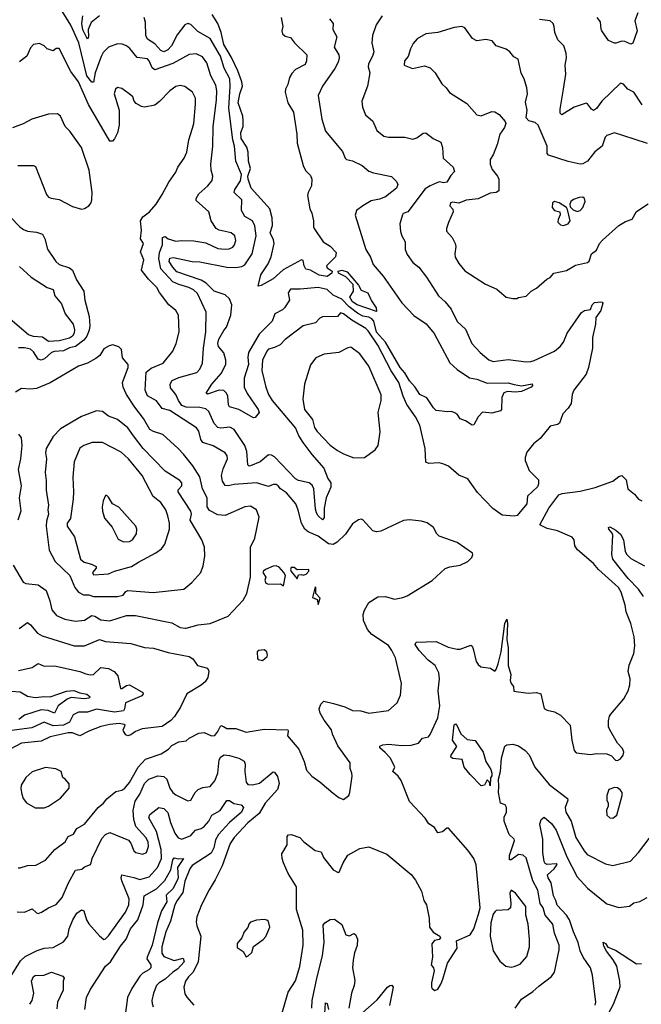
# Model space of a CAD drawing. Extents: x 1552294 to 1694791, y 811929 to 917222.
# Tile 3 of 256: x 1583682 to 1587834, y 815950 to 822530. Entities that reach past the tile are written whole.
import ezdxf

# ---------------------------------------------------------------- set-up
doc = ezdxf.new("R2010")
doc.units = 0

msp = doc.modelspace()

# ---------------------------------------------------------------- linework, layer by layer
at = {"layer": '0CON10XD'}
for points in [[(1584186.5, 822173.5), (1584175, 822111.4), (1584165, 822113.3), (1584130.2, 822155), (1584076.7, 822375), (1584023.3, 822493.3), (1583966.5, 822586.5)], [(1584214.3, 822555.7), (1584159.1, 822510.9), (1584140.3, 822465), (1584142.2, 822415), (1584135, 822400), (1584105, 822461.4), (1584098.4, 822505), (1584103.2, 822555)], [(1586104.4, 822555.6), (1586063.3, 822495), (1586038, 822425), (1586034.2, 822375), (1586047.5, 822315), (1586039.4, 822285), (1586011.5, 822235), (1586010, 822215), (1586021.1, 822175), (1586005.4, 822084.6), (1585967.5, 821985), (1585971.2, 821945), (1585991.2, 821895), (1586040.9, 821850.9), (1586068.5, 821788.5), (1586115, 821751.8), (1586145, 821744), (1586255, 821745.7), (1586309.1, 821730.9), (1586335, 821740), (1586377.5, 821772.5), (1586395, 821773.8), (1586444.7, 821734.7), (1586495, 821710.8), (1586507.3, 821675), (1586510, 821605), (1586576.7, 821545), (1586587.5, 821515), (1586561.2, 821488.8), (1586535, 821444.5), (1586515, 821439.1), (1586485, 821445.3), (1586425, 821419.1), (1586390.2, 821399.8), (1586275, 821246.2), (1586244.3, 821235.7), (1586238.8, 821225), (1586222, 821165), (1586226, 821115), (1586234.2, 821085), (1586257.5, 821045), (1586255.9, 820995), (1586270.5, 820960.5), (1586308.3, 820908.3), (1586347.5, 820875), (1586400, 820810), (1586478.6, 820685), (1586524.6, 820644.6), (1586564.6, 820594.6), (1586605, 820512.5), (1586660.9, 820460.9), (1586701.4, 820365), (1586757.1, 820305), (1586815, 820256.9), (1586845, 820246.5), (1586945, 820258.7), (1587065.5, 820244.5), (1587095.4, 820244.6), (1587117.8, 820252.2), (1587254, 820315), (1587293.1, 820345), (1587313.5, 820375), (1587338, 820435), (1587435, 820574), (1587455, 820587.5), (1587495, 820592.5), (1587506, 820625), (1587520.9, 820639.1), (1587563.6, 820643.6), (1587572.5, 820642.5), (1587576.2, 820635), (1587563.9, 820586.1), (1587530.7, 820539.3), (1587529.2, 820495), (1587509.2, 820405), (1587507.8, 820335), (1587481.2, 820205), (1587465, 820162), (1587384.5, 820055), (1587373.3, 820025), (1587366.7, 819965), (1587346.8, 819933.2), (1587310, 819895), (1587287.3, 819832.7), (1587275.5, 819824.5), (1587225, 819814.2), (1587159.6, 819730.4), (1587114.4, 819695), (1587069.7, 819640.3), (1587057.5, 819605), (1587057.5, 819585), (1587085, 819516.7), (1587146.7, 819455), (1587148, 819428), (1587141.7, 819408.3), (1587074.3, 819345.7), (1587068.6, 819295), (1587005, 819216.7), (1586985, 819212), (1586905, 819218.1), (1586843.6, 819263.7), (1586740, 819370), (1586675, 819462.5), (1586615, 819486), (1586545.4, 819545.4), (1586515, 819560.6), (1586485, 819568.1), (1586414.4, 819564.4), (1586395, 819573.3), (1586390, 819665), (1586355, 819820), (1586325, 819875.8), (1586268.1, 819958.1), (1586244.3, 820015), (1586215, 820104.5), (1586162.5, 820182.5), (1586074.7, 820354.7), (1586010.3, 820450.3), (1585995, 820465.8), (1585900.8, 820520.8), (1585845, 820564.4), (1585825, 820572), (1585804.4, 820545.6), (1585705, 820543.3), (1585688, 820535), (1585658.8, 820505), (1585576.6, 820483.4), (1585455, 820391.9), (1585423, 820357), (1585385, 820338.2), (1585345, 820327.5), (1585332.2, 820315), (1585304.6, 820255), (1585298.8, 820185), (1585325.5, 820075), (1585344.7, 820025), (1585369.1, 819985), (1585525, 819801.1), (1585547.2, 819747.2), (1585573.8, 819705), (1585633.1, 819625), (1585713.4, 819533.4), (1585740.5, 819465), (1585759.4, 819435), (1585760, 819405), (1585728.8, 819335), (1585716.1, 819265), (1585715, 819203.3), (1585705, 819187.5), (1585675, 819214.3), (1585665, 819233.8), (1585658.2, 819258.2), (1585647.4, 819395), (1585635, 819419.5), (1585615, 819435.5), (1585545, 819450.4), (1585525, 819462.1), (1585385, 819608.2), (1585365, 819620), (1585345, 819622.5), (1585289.2, 819575), (1585225, 819548), (1585215, 819546.7), (1585206.7, 819555), (1585198.4, 819645), (1585187, 819685), (1585115, 819791.8), (1585085, 819806.7), (1585025, 819800.6), (1585005, 819805.4), (1584981.2, 819831.2), (1584945, 819912.5), (1584925, 819928.8), (1584885, 819937.3), (1584795, 819939.8), (1584765, 819952.2), (1584742, 819985), (1584725.7, 820025.7), (1584689.3, 820069.3), (1584686.9, 820095), (1584701.8, 820118.2), (1584745, 820137.9), (1584865, 820172.5), (1584885.6, 820195), (1584904.4, 820235), (1584910.8, 820335), (1584926.4, 820445), (1584926.8, 820575), (1584869.9, 820699.9), (1584842.5, 820725), (1584811.1, 820741.1), (1584745, 820759.7), (1584705, 820778.1), (1584624.3, 820864.3), (1584612.4, 820935), (1584617, 820975), (1584635.6, 821025), (1584636, 821075), (1584655, 821080), (1584675, 821065.3), (1584725, 821048.9), (1584765.3, 821054.7), (1584845, 821051.6), (1584925, 821038.9), (1585005, 821001.8), (1585055, 820995.4), (1585081.7, 820998.3), (1585105, 821010.6), (1585116.7, 821025), (1585126.5, 821055), (1585119.4, 821085), (1585095, 821104.4), (1585015, 821122.7), (1584994.3, 821135), (1584961.9, 821185), (1584945.8, 821245), (1584860.5, 821320.5), (1584860.6, 821335), (1584878.6, 821365), (1584939.9, 821420.1), (1584967.8, 821455), (1584972.5, 821485), (1584961.5, 821525), (1584959.4, 821565), (1584971.8, 821685), (1584974, 821814), (1584997.7, 821995), (1584999.5, 822055), (1584992, 822092), (1584958.8, 822155), (1584932.4, 822242.4), (1584902.6, 822282.6), (1584862.1, 822302.1), (1584815, 822298.2), (1584705, 822236.8), (1584585, 822194.7), (1584567.2, 822207.2), (1584547.5, 822255), (1584535, 822269.1), (1584466.4, 822276.4), (1584417.4, 822337.4), (1584395, 822355.6), (1584367.2, 822367.2), (1584335, 822367.3), (1584275, 822346.5), (1584240.4, 822309.6), (1584225.7, 822284.3), (1584186.5, 822173.5)], [(1585751.5, 822535), (1585776, 822505), (1585774.3, 822464.3), (1585800.6, 822415), (1585783.6, 822345), (1585814.4, 822295), (1585815.5, 822275.5), (1585808.9, 822245), (1585787.3, 822202.7), (1585704.3, 822085), (1585676.7, 822023.3), (1585699.8, 821865), (1585724.6, 821784.6), (1585838.9, 821648.9), (1585855.7, 821605), (1585865, 821595.7), (1585905.9, 821585.9), (1585968.8, 821555), (1586015, 821518.1), (1586045, 821505.6), (1586165, 821481.2), (1586199.3, 821449.3), (1586208.3, 821428.3), (1586198.8, 821405), (1586125, 821345.4), (1586085, 821329.7), (1586030.4, 821319.6), (1585973.8, 821286.2), (1585931.2, 821255), (1585924.1, 821224.1), (1585994.7, 820994.7), (1586025, 820942), (1586043.9, 820893.8), (1586110, 820815), (1586235, 820637.8), (1586315, 820552.5), (1586397.9, 820497.9), (1586451.7, 820431.7), (1586555, 820237.1), (1586605, 820192.2), (1586687.6, 820137.6), (1586735, 820127.7), (1586805, 820100), (1586945, 820103.3), (1586985, 820090.9), (1587035, 820082.2), (1587105.4, 820095.4), (1587107.5, 820085), (1587099.2, 820075), (1587035, 820045.8), (1586995, 820041.4), (1586940, 820045), (1586915, 820035.7), (1586902, 820005), (1586900, 819925), (1586893.9, 819916.1), (1586835, 819901.2), (1586773.9, 819906.1), (1586743.9, 819876.1), (1586715, 819822.5), (1586705, 819821.2), (1586659.7, 819849.7), (1586625, 819862.5), (1586605, 819893.8), (1586585, 819906), (1586565, 819912.5), (1586541.2, 819908.8), (1586465, 819918.2), (1586447.3, 819935), (1586402.6, 820002.6), (1586354.6, 820025), (1586324.2, 820075), (1586286.6, 820116.6), (1586255, 820169.7), (1586224.4, 820205), (1586125.8, 820375), (1586065, 820440.6), (1586047.9, 820515), (1586035, 820531.4), (1586015, 820541.6), (1585975, 820548.3), (1585938.8, 820568.8), (1585882.1, 820612.1), (1585835, 820661.9), (1585775, 820689.6), (1585735, 820727.8), (1585675, 820740.7), (1585555, 820729.7), (1585490, 820730), (1585475.8, 820705), (1585484.3, 820655), (1585451.9, 820605), (1585438.1, 820591.9), (1585385.4, 820564.6), (1585368.6, 820515), (1585282, 820428), (1585211.3, 820305), (1585205.7, 820275), (1585210.2, 820225), (1585181.6, 820135), (1585181.9, 820075), (1585202, 820032), (1585275.3, 819925), (1585281.1, 819905), (1585255, 819871.2), (1585245, 819870), (1585212.5, 819887.5), (1585145.3, 819925.3), (1585083.8, 819943.8), (1585076.7, 819956.7), (1585073.6, 820015), (1585064.4, 820035), (1585045, 820050.9), (1585015, 820053.8), (1584936.7, 820026.7), (1584928.8, 820035), (1584966.5, 820095), (1585028.2, 820165), (1585060, 820225), (1585060.2, 820255), (1585045, 820303.1), (1585010, 820345), (1585006.2, 820365), (1585012.3, 820395), (1585045, 820453.5), (1585063.8, 820475), (1585091.8, 820555), (1585098.5, 820625), (1585083.3, 820665), (1585055, 820691.4), (1584981.3, 820715), (1584928.3, 820768.3), (1584895, 820790.2), (1584731.3, 820845), (1584704.2, 820875), (1584681.6, 820915), (1584684.3, 820935.7), (1584709.6, 820940.4), (1584834.7, 820914.7), (1584885, 820912.5), (1585065, 820875.3), (1585125.3, 820874.7), (1585165, 820881.1), (1585185, 820891.8), (1585234.7, 820965), (1585261.6, 821085), (1585252.7, 821152.8), (1585236.4, 821185), (1585185.5, 821215), (1585163.1, 821255), (1585166.9, 821325), (1585114.3, 821375), (1585118.9, 821395), (1585156.5, 821453.5), (1585164.3, 821495), (1585126.8, 821585), (1585117.8, 821685), (1585106.1, 821726.1), (1585078.1, 821938.1), (1585088.5, 822085), (1585086.7, 822135), (1585047.2, 822205), (1585023.3, 822285), (1584955, 822403.8), (1584871.5, 822451.5), (1584825, 822498.6), (1584805, 822504.2), (1584784.6, 822495.4), (1584735, 822429.2), (1584696, 822354), (1584671.4, 822328.6), (1584645, 822315.4), (1584625, 822324.6), (1584585, 822368.8), (1584535, 822400), (1584524.1, 822425), (1584521.8, 822511.7), (1584513.9, 822545)], [(1585428.1, 822545), (1585439.4, 822485), (1585434.1, 822455.9), (1585437.8, 822435), (1585455, 822419.2), (1585491.7, 822411.7), (1585518, 822375), (1585600.8, 822295), (1585598.6, 822255), (1585589.3, 822230.7), (1585525, 822196.5), (1585499.7, 822170.3), (1585485, 822144), (1585473.2, 822096.8), (1585457.8, 822065), (1585456.4, 822045), (1585474.3, 821975), (1585512.2, 821912.2), (1585532.7, 821765), (1585534.5, 821705.5), (1585575.4, 821555), (1585591.5, 821521.5), (1585625, 821487.5), (1585633.6, 821465), (1585631.2, 821418.8), (1585608.1, 821375), (1585604.6, 821355), (1585620, 821265), (1585633.6, 821236.4), (1585645.6, 821185), (1585644, 821145), (1585648.8, 821135), (1585708.8, 821045), (1585756.4, 821016.4), (1585795.8, 820975), (1585792, 820945), (1585732.3, 820885), (1585735, 820870.6), (1585768.9, 820848.9), (1585768.1, 820835), (1585735.6, 820814.4), (1585683.5, 820823.5), (1585625, 820856.7), (1585593.6, 820863.6), (1585581.4, 820885), (1585575, 820920), (1585565, 820924), (1585442.5, 820857.5), (1585375, 820797.5), (1585295, 820754.2), (1585275, 820750), (1585293.3, 820825), (1585341.1, 820898.9), (1585362.1, 820945), (1585381.2, 821035), (1585377.9, 821057.9), (1585356.2, 821105), (1585370.7, 821155), (1585369.6, 821205), (1585352.7, 821265), (1585336, 821286), (1585228.2, 821405), (1585207.7, 821465), (1585207, 821485), (1585223.2, 821535), (1585211.4, 821585), (1585208.5, 821645), (1585198.5, 821678.5), (1585162, 821735), (1585160.2, 821775), (1585175.1, 821815), (1585175.9, 821855.9), (1585172.6, 821885), (1585142.4, 821975), (1585152.6, 822035), (1585169.7, 822085), (1585165.2, 822114.8), (1585138.6, 822188.6), (1585096.6, 822276.6), (1585044.7, 822365), (1585027.7, 822445), (1585006, 822505), (1584966.8, 822565)], [(1587810, 822575), (1587791.3, 822521.3), (1587807.3, 822455), (1587777.4, 822372.6), (1587765, 822365.6), (1587725, 822383.8), (1587705, 822386.1), (1587665, 822372.1), (1587655, 822373.8), (1587615, 822391.1), (1587571.5, 822455), (1587565.3, 822465.3), (1587561.2, 822515), (1587540.5, 822545)], [(1587875, 821702.2), (1587710, 821755), (1587655, 821773.8), (1587605, 821756.4), (1587592.9, 821745), (1587573.1, 821685), (1587523, 821647), (1587475, 821583.3), (1587444.4, 821565.6), (1587425, 821563.3), (1587345, 821581.3), (1587214.3, 821625), (1587204.7, 821635), (1587204.8, 821685), (1587144.7, 821824.7), (1587125, 821842.5), (1587083.1, 821853.1), (1587065.5, 821875), (1587071.1, 821925), (1587061.2, 821978.8), (1587074.1, 822034.1), (1587070, 822075), (1587051.2, 822135), (1587031.4, 822171.4), (1587012.5, 822265), (1586982.3, 822282.3), (1586955.9, 822315.9), (1586932.3, 822332.3), (1586865, 822354.4), (1586837.5, 822387.5), (1586795, 822396.9), (1586735, 822388), (1586705.7, 822405), (1586655, 822474.2), (1586635, 822484.4), (1586583.4, 822476.6), (1586475, 822444.4), (1586395, 822435.7), (1586337.6, 822402.4), (1586310.2, 822369.8), (1586292.2, 822335), (1586277.1, 822282.9), (1586252.2, 822255), (1586250, 822225), (1586305, 822202.5), (1586385, 822220.3), (1586425, 822207.1), (1586457.9, 822175), (1586501.6, 822101.6), (1586530, 822075), (1586552.4, 822042.4), (1586669.1, 821969.1), (1586735, 821894.2), (1586765, 821887.5), (1586835, 821916.2), (1586855, 821914.4), (1586885.4, 821895.4), (1586925, 821849.2), (1586930.4, 821835), (1586920.6, 821809.4), (1586889.1, 821765), (1586871.8, 821695), (1586843.9, 821626.1), (1586825.6, 821595), (1586824.5, 821565), (1586838, 821528), (1586874, 821485), (1586882.5, 821465), (1586882.5, 821385), (1586864.5, 821375.5), (1586825, 821370.5), (1586745, 821332.7), (1586665.4, 821324.6), (1586615, 821303.1), (1586575, 821309.6), (1586560.6, 821305), (1586555.6, 821285), (1586574.4, 821264.4), (1586578.6, 821245), (1586547.1, 821175), (1586532.9, 821135), (1586532.7, 821117.3), (1586570.6, 821075), (1586591.1, 821035), (1586595.6, 821015), (1586588.1, 820965), (1586592, 820942), (1586615, 820901.2), (1586655, 820852), (1586792.6, 820762.6), (1586868.7, 820728.7), (1586932.5, 820675), (1586975, 820666)], [(1587840.9, 821960.9), (1587785.3, 822045.3), (1587744.8, 822064.8), (1587715, 822099.4), (1587695, 822105.6), (1587570.8, 821985), (1587535, 821936.9), (1587515, 821922), (1587500.9, 821930.9), (1587475, 821967.5), (1587465, 821971.2), (1587386.2, 821945), (1587303.6, 821893.6), (1587293.3, 821905), (1587291.2, 821931.2), (1587314.7, 822065.3), (1587330.4, 822165), (1587326.4, 822225), (1587335.5, 822274.5), (1587331.9, 822305), (1587316.1, 822356.1), (1587276, 822396), (1587255.6, 822445), (1587253.1, 822485), (1587245.6, 822505), (1587225, 822522.5), (1587155, 822531.1)], [(1583671.7, 816861.7), (1583685, 816863.3), (1583735, 816878.6), (1583790.5, 816879.5), (1583855, 816914), (1583917.5, 816985), (1583986, 817035), (1584005, 817071.2), (1584042.3, 817087.7), (1584064.3, 817125), (1584115.7, 817155), (1584206.4, 817265), (1584243.1, 817295), (1584265, 817324.4), (1584325, 817372.2), (1584365, 817382.2), (1584385, 817395.6), (1584415, 817432.5), (1584473.9, 817536.1), (1584522.6, 817587.4), (1584626.7, 817623.3), (1584676.2, 817655), (1584699.3, 817680.7), (1584745, 817703.3), (1584795, 817710), (1584815, 817728.8), (1584878.3, 817761.7), (1584915, 817766.2), (1584964.4, 817744.4), (1584985, 817747.5), (1585005, 817772.5), (1585025, 817814), (1585042.5, 817807.5), (1585065, 817794.3), (1585125, 817793.8), (1585195, 817768.1), (1585315, 817788.1), (1585472.5, 817785), (1585476.4, 817776.4), (1585470, 817745), (1585546.7, 817655), (1585582.1, 817572.1), (1585598.8, 817515), (1585634.3, 817474.3), (1585687.3, 817437.3), (1585775, 817361.2), (1585815, 817331.2), (1585845, 817320), (1585880, 817345), (1585888, 817365), (1585902, 817475), (1585901.2, 817495), (1585889.2, 817525), (1585890, 817565), (1585806.6, 817676.6), (1585770.8, 817755), (1585764, 817785), (1585715, 817850), (1585690, 817895), (1585683.1, 817925), (1585693.3, 817956.7), (1585714.5, 817975.5), (1585778.6, 817961.4), (1585855, 817937.1), (1585905, 817912.9), (1585960.7, 817910.7), (1586015, 817896), (1586145.8, 817914.2), (1586203.8, 817965), (1586225.8, 818015), (1586232.5, 818095), (1586193.3, 818265), (1586168.5, 818315), (1586145, 818346.9), (1586035, 818421.8), (1586005.6, 818455), (1585977.7, 818515), (1585977.2, 818555), (1585985.9, 818585), (1586013.3, 818635), (1586075, 818672.5), (1586124.5, 818674.5), (1586185, 818658), (1586242.3, 818667.7), (1586271.2, 818678.8), (1586437.3, 818782.7), (1586525, 818863.3), (1586555.8, 818874.2), (1586625, 818885.8), (1586675, 818908.6), (1586701.2, 818935), (1586710, 818955), (1586707.5, 818965), (1586605, 819036), (1586485, 819077.5), (1586467.5, 819095), (1586446.4, 819136.4), (1586405, 819166.7), (1586365, 819178.8), (1586285, 819188.8), (1586245, 819183.3), (1586095, 819112.5), (1586065, 819107.5), (1586040, 819115), (1585975, 819187.5), (1585965, 819192.5), (1585945, 819188.8), (1585905, 819161.2), (1585857.5, 819092.5), (1585802, 819038), (1585775, 819021.8), (1585745, 819028.2), (1585675, 819077.5), (1585608.2, 819108.2), (1585586.3, 819126.3), (1585563.6, 819165), (1585543.3, 819253.3), (1585526.9, 819295), (1585465, 819368.1), (1585425.3, 819395.3), (1585407.9, 819415), (1585395, 819423.1), (1585375.3, 819424.7), (1585345, 819410.6), (1585265, 819435.4), (1585115.2, 819424.8), (1585073.8, 819413.8), (1585055, 819417.8), (1585036.2, 819445), (1585029.7, 819485), (1585040.4, 819529.6), (1585070.5, 819595), (1585068.1, 819615), (1585054.3, 819635), (1584975, 819682.7), (1584905, 819704.6), (1584892, 819725), (1584879.8, 819779.8), (1584862.8, 819802.8), (1584685, 819918), (1584635, 819932.1), (1584595, 819981.8), (1584535.2, 820015.2), (1584521.2, 820055), (1584527.1, 820175), (1584559.6, 820200.4), (1584640, 820235), (1584705, 820314), (1584728.1, 820365), (1584746.9, 820445), (1584743.3, 820555), (1584725, 820587.1), (1584679.4, 820625), (1584616, 820706), (1584599.3, 820739.3), (1584541.8, 820795), (1584496, 820855), (1584512.2, 820925), (1584488.9, 820978.9), (1584508.9, 821035), (1584490, 821065), (1584496, 821124), (1584489.5, 821185), (1584505, 821212.9), (1584549.2, 821245), (1584593.8, 821296.2), (1584635, 821361.2), (1584677.5, 821445), (1584725, 821511.2), (1584739.2, 821545), (1584780, 821605), (1584799.1, 821645), (1584812.1, 821727.9), (1584835.8, 821805.8), (1584845.4, 821835), (1584857.5, 821965), (1584855.6, 822005), (1584836, 822045), (1584785, 822084.2), (1584755, 822089.4), (1584725, 822082.5), (1584685.8, 822055), (1584615, 821982), (1584585, 821959.2), (1584515, 821944.2), (1584495, 821948.8), (1584460.5, 821970.5), (1584447.5, 821985), (1584437.5, 822015), (1584412.5, 822035), (1584365, 822068.8), (1584335, 822076.2), (1584321.2, 822065), (1584312.9, 822035), (1584345.6, 821925), (1584346.7, 821825), (1584335, 821773.3), (1584315, 821733.8), (1584302.7, 821717.3), (1584285, 821717.5), (1584142.2, 821962.2), (1584075, 822114.5), (1584024, 822184), (1583945, 822336.2), (1583925, 822337.5), (1583905, 822322.5), (1583865.4, 822335.4), (1583845, 822355.6), (1583815, 822371.1), (1583774, 822365), (1583755, 822341.2), (1583730.5, 822285), (1583681, 822249)], [(1584095, 821264.2), (1584115, 821268), (1584143.8, 821285), (1584158.8, 821305), (1584163.8, 821325), (1584165.8, 821375.8), (1584145.7, 821525), (1584095, 821676.7), (1584016.2, 821785), (1583985.7, 821815.7), (1583954.4, 821885), (1583935, 821900.6), (1583875, 821899.4), (1583763.8, 821865), (1583706.4, 821833.6), (1583635, 821808.1)], [(1583668.8, 821555), (1583775, 821555.3), (1583788.8, 821548.8), (1583860.9, 821360.9), (1583874.4, 821344.4), (1583893.3, 821336.7), (1583945, 821328), (1584035, 821282), (1584095, 821264.2)], [(1586975, 820666), (1587003.8, 820666.2), (1587015, 820672.5), (1587065, 820682.5), (1587097.5, 820715), (1587135, 820736.7), (1587203.9, 820796.1), (1587225, 820807.5), (1587250, 820835), (1587335, 820854), (1587395, 820889.2), (1587475, 820906.7), (1587485, 820916.2), (1587501.4, 820965), (1587535, 820988.8), (1587555, 821033.8), (1587575, 821056.2), (1587683.8, 821155), (1587728.3, 821181.7), (1587772.5, 821197.5), (1587801.1, 821248.9), (1587880.3, 821299.7)], [(1587315, 821154.6), (1587345, 821165.4), (1587360, 821185), (1587341.7, 821261.7), (1587334, 821274), (1587285, 821305.7), (1587255, 821315.7), (1587240, 821305), (1587239.4, 821275), (1587255, 821255.7), (1587290, 821245), (1587291.8, 821225), (1587277.8, 821195), (1587277.6, 821177.6), (1587295, 821160), (1587315, 821154.6)], [(1587405, 821248.9), (1587425, 821253.8), (1587444.6, 821275), (1587460, 821315), (1587455.7, 821335), (1587442.7, 821342.7), (1587418.5, 821341.5), (1587381.5, 821328.5), (1587363.8, 821315), (1587356.2, 821296.2), (1587358.8, 821278.8), (1587378.6, 821258.6), (1587405, 821248.9)], [(1583620.9, 821210.9), (1583684.2, 821145), (1583708, 821128), (1583735, 821115.6), (1583795, 821109.5), (1583835, 821097.1), (1583850, 821065), (1583867.4, 820997.4), (1583923.8, 820913.8), (1583945, 820892.9), (1584015, 820871.9), (1584035, 820856.7), (1584061.5, 820791.5), (1584111.5, 820715), (1584117.9, 820655), (1584147.1, 820547.1), (1584150.3, 820485), (1584145.9, 820455.9), (1584130.7, 820415), (1584111.7, 820388.3), (1584055, 820346.8), (1584015, 820337.1), (1583975, 820317.1), (1583915, 820312.6), (1583895, 820305.3), (1583847, 820263), (1583825, 820254.6), (1583805, 820260.5), (1583775, 820310.5), (1583755, 820327.7), (1583715, 820336.8), (1583675, 820337.7)], [(1583680.8, 820880.8), (1583758.5, 820808.5), (1583865, 820740.4), (1583905.8, 820725.8), (1583917.9, 820685), (1583962, 820632), (1583986.2, 820565), (1584039.4, 820495), (1584048.4, 820458.4), (1584046, 820435), (1584035.5, 820414.5), (1584015, 820401.7), (1583945, 820382.9), (1583875, 820379.2), (1583835, 820409.2), (1583775, 820413.8), (1583741.2, 820425), (1583619.3, 820529.3)], [(1586065, 820580), (1585936.2, 820625), (1585904.6, 820645), (1585888, 820675), (1585911.4, 820715), (1585909.5, 820759.5), (1585860.6, 820810.6), (1585812, 820835), (1585810.3, 820849.7), (1585834.1, 820855.9), (1585868.8, 820845), (1585945, 820756.2), (1585962.9, 820722.9), (1586008, 820705), (1586031.4, 820651.4), (1586063.3, 820605), (1586065, 820580)], [(1584786.9, 818463.1), (1584795, 818464.5), (1584875, 818485.8), (1584955, 818495.7), (1585075, 818542.9), (1585175, 818650), (1585198.8, 818695), (1585223.3, 818805), (1585223.3, 819005), (1585253.9, 819066.1), (1585281.2, 819205), (1585264, 819255), (1585225, 819279.5), (1585185.8, 819275), (1585055, 819215.8), (1585005, 819221.1), (1584950.1, 819250.1), (1584934.7, 819274.7), (1584934.8, 819334.8), (1584904, 819395), (1584884.7, 819474.7), (1584838.8, 819548.8), (1584775.9, 819625.9), (1584741.4, 819665), (1584638.3, 819758.3), (1584575, 819776.9), (1584551.2, 819791.2), (1584509.1, 819865), (1584450.4, 819940.4), (1584395.4, 820025), (1584372.9, 820075), (1584368, 820105), (1584407.1, 820205), (1584407.5, 820225), (1584370, 820270), (1584361.2, 820325), (1584345, 820343.3), (1584305, 820356.7), (1584279.3, 820350.7), (1584245, 820330), (1584217.5, 820285), (1584190.8, 820265), (1584135.6, 820234.4), (1584075, 820214.1), (1583885, 820103.6), (1583794.1, 820065.9), (1583755, 820060.8), (1583695, 820064.2), (1583655, 820041.4)], [(1585915, 819602.5), (1585985, 819603.3), (1586057.5, 819655), (1586076.7, 819685), (1586090.6, 819775), (1586077.3, 819905), (1586096.4, 819985), (1586097.6, 820022.4), (1586014.1, 820215), (1585955, 820297.1), (1585895, 820341.4), (1585875, 820338), (1585815, 820305.7), (1585715, 820294.3), (1585660.4, 820269.6), (1585625, 820223.3), (1585584.4, 820095), (1585574.4, 819995), (1585585.4, 819925.4), (1585637.9, 819857.9), (1585651.8, 819805), (1585668.7, 819778.7), (1585755, 819685.7), (1585805, 819650.6), (1585845, 819628.1), (1585915, 819602.5)], [(1584175, 818674.7), (1584335, 818674.7), (1584373.8, 818685), (1584390.6, 818709.4), (1584405, 818715.6), (1584573.1, 818703.1), (1584778.8, 818725), (1584832, 818768), (1584891.4, 818835), (1584908.7, 818881.3), (1584918.1, 818945), (1584916.5, 819005), (1584899.5, 819055), (1584821.8, 819185), (1584828.9, 819225), (1584825.6, 819245), (1584740.6, 819375), (1584741.1, 819388.9), (1584764.3, 819415), (1584766.2, 819435), (1584750.8, 819450.8), (1584655, 819511.9), (1584508, 819665), (1584441.4, 819748.6), (1584405, 819801.5), (1584335, 819858.2), (1584275, 819880.6), (1584235, 819911.4), (1584195, 819916.5), (1584095, 819878.5), (1583955.7, 819795), (1583905.3, 819744.7), (1583860, 819665), (1583854.5, 819635), (1583860.9, 819595), (1583853.5, 819505), (1583860.2, 819450.2), (1583858.5, 819385), (1583874.4, 819285), (1583870, 819255), (1583874.2, 819225), (1583860.7, 819179.3), (1583859.5, 819145), (1583879.2, 818985), (1583919.6, 818909.6), (1584016.7, 818815), (1584050, 818735), (1584074.6, 818704.6), (1584107.5, 818687.5), (1584145, 818687.1), (1584175, 818674.7)], [(1583675, 819759.2), (1583693.1, 819735), (1583697.1, 819685), (1583688.2, 819595), (1583673.1, 819525), (1583692.9, 819415), (1583677.8, 819335), (1583689.6, 819245), (1583670.9, 819185)], [(1584175, 818820.6), (1584245, 818824.6), (1584275, 818826.9), (1584315, 818844.3), (1584430, 818875), (1584475, 818905.6), (1584592.3, 818967.7), (1584628.5, 818995), (1584651.5, 819025), (1584682.4, 819125), (1584682.9, 819165), (1584672.6, 819215), (1584657.9, 819255), (1584625, 819302.9), (1584573.3, 819343.3), (1584500.8, 819485), (1584408.7, 819595), (1584360.1, 819640.1), (1584235.8, 819704.2), (1584166.2, 819703.8), (1584110, 819685), (1584083.5, 819666.5), (1584045.4, 819575), (1584036.2, 819473.8), (1584042.5, 819375), (1584038.7, 819328.7), (1584022.5, 819197.5), (1583999.1, 819165), (1583999.4, 819145), (1584047.9, 819075), (1584087.5, 818925), (1584112.7, 818905), (1584162.5, 818892.5), (1584192, 818875), (1584193.8, 818865), (1584167.5, 818835), (1584175, 818820.6)], [(1586123.6, 817633.6), (1586088.8, 817665), (1586088.8, 817675), (1586106.7, 817685), (1586145, 817689.6), (1586235, 817680.7), (1586297.2, 817682.8), (1586345, 817695.6), (1586371.8, 817728.2), (1586412.1, 817737.9), (1586425, 817754), (1586475.4, 817865), (1586489.3, 817945), (1586478, 818045), (1586486, 818126), (1586481.2, 818165), (1586457.8, 818215), (1586410.5, 818250.5), (1586350, 818315), (1586324.4, 818355), (1586330.3, 818369.7), (1586465, 818373.8), (1586545, 818336.2), (1586605, 818323.3), (1586625, 818323.3), (1586695, 818350), (1586705, 818342.5), (1586712, 818325), (1586732.1, 818242.1), (1586745, 818220), (1586763.3, 818205), (1586826.4, 818196.4), (1586855, 818177.5), (1586865, 818187.5), (1586878.2, 818225), (1586898.6, 818305), (1586923.6, 818495), (1586935, 818523.3), (1586941.2, 818495), (1586936.5, 818385), (1586944.3, 818335), (1586945.2, 818215.2), (1586962.9, 818155), (1586957.8, 818115), (1586964.3, 818095), (1586980, 818075), (1586983.1, 818043.1), (1587078.8, 818028.8), (1587135, 818034.2), (1587163.3, 818025), (1587186.1, 817926.1), (1587205.9, 817915.9), (1587255, 817905.7), (1587295, 817883.3), (1587360, 817815), (1587369.4, 817715), (1587385.9, 817645.9), (1587400, 817630), (1587495, 817620.6), (1587535, 817627.1), (1587605, 817624), (1587635, 817611.2), (1587662.7, 817582.7), (1587675, 817580), (1587695, 817590), (1587713.8, 817615), (1587718, 817635), (1587709.7, 817659.7), (1587676, 817695), (1587624.3, 817784.3), (1587616.2, 817805), (1587616.2, 817845), (1587620.8, 817875), (1587630.3, 817889.7), (1587718.3, 817991.7), (1587745.7, 818045), (1587758.1, 818085), (1587760, 818125), (1587745.7, 818175), (1587753.6, 818216.4), (1587785.4, 818294.6), (1587791.5, 818345), (1587785.5, 818405), (1587764.2, 818495.8), (1587733.7, 818573.7), (1587726.6, 818616.6), (1587698.9, 818705), (1587682.9, 818735), (1587548.6, 818855), (1587515, 818895.6), (1587407.9, 818987.9), (1587390, 819015), (1587385.8, 819055), (1587372.7, 819072.7), (1587274.3, 819114.3), (1587205, 819128.8), (1587157.5, 819155), (1587215.8, 819265), (1587284, 819355), (1587305.7, 819364.3), (1587425, 819378.2), (1587525, 819403.8), (1587645, 819445.6), (1587685, 819478), (1587705, 819484), (1587734.2, 819455), (1587745, 819394), (1587788.7, 819358.7), (1587815, 819325.6), (1587838, 819315)], [(1584375, 819040.7), (1584415, 819042.8), (1584435.6, 819055), (1584462.9, 819095), (1584465.6, 819125), (1584458.6, 819145), (1584345, 819271.4), (1584302.5, 819295), (1584275, 819340), (1584265, 819350), (1584255, 819350), (1584240, 819315), (1584233.8, 819275), (1584234.4, 819245), (1584248.6, 819198.6), (1584298.9, 819138.9), (1584339.5, 819059.5), (1584375, 819040.7)], [(1587848.1, 818675), (1587815.1, 818725.1), (1587745.8, 818795), (1587643.3, 818925), (1587637.3, 818955), (1587644.7, 819084.7), (1587639.6, 819099.6), (1587616.7, 819125), (1587615, 819137.5), (1587625, 819140), (1587665, 819118), (1587695, 819092), (1587714.6, 819054.6), (1587726.5, 818975), (1587736.9, 818955), (1587765, 818928.9), (1587855, 818880)], [(1583639.2, 818885), (1583705, 818771.2), (1583722.9, 818762.9), (1583805, 818754.4), (1583858.1, 818715), (1583884.4, 818645.6), (1583896.6, 818586.6), (1583929.2, 818549.2), (1583983.5, 818523.5), (1584055, 818510), (1584115, 818517.1), (1584165, 818547.9), (1584185, 818544.6), (1584225, 818518.7), (1584285, 818512.8), (1584395, 818548.5), (1584455, 818549.4), (1584699.1, 818499.1), (1584755, 818467.9), (1584786.9, 818463.1)], [(1585445, 818746.7), (1585457.5, 818815), (1585446.7, 818836.7), (1585415, 818872.2), (1585395, 818880.5), (1585375, 818878.1), (1585323.2, 818856.8), (1585310, 818845), (1585306.7, 818835), (1585326, 818805), (1585318.8, 818785), (1585326.2, 818765), (1585345, 818758), (1585425, 818760), (1585445, 818746.7)], [(1585535, 818793.8), (1585545, 818820), (1585565, 818822.5), (1585575, 818817.5), (1585595, 818824), (1585613.3, 818845), (1585612.5, 818855), (1585535, 818852.5), (1585515, 818870), (1585495, 818868.8), (1585490, 818855), (1585495, 818843.3), (1585535, 818793.8)], [(1585675, 818622.5), (1585690, 818665), (1585660, 818695), (1585660, 818735), (1585655, 818740), (1585638.3, 818668.3), (1585670, 818655), (1585675, 818622.5)], [(1583678.1, 818461.9), (1583735, 818501.2), (1583755, 818486.2), (1583800.9, 818430.9), (1583831.9, 818411.9), (1584046, 818346), (1584115, 818345.4), (1584215, 818387.5), (1584255, 818375.6), (1584425, 818362.1), (1584515, 818334.4), (1584575, 818329.1), (1584675, 818301.1), (1584813.6, 818273.6), (1584839.7, 818259.7), (1584870, 818215), (1584936, 818196), (1584945.6, 818175.6), (1584939.1, 818135), (1584921.2, 818105), (1584895, 818082), (1584798.8, 818025), (1584755.8, 817935), (1584715.6, 817874.4), (1584692.5, 817847.5), (1584634.2, 817805.8), (1584499.8, 817790.2), (1584456, 817774), (1584425, 817750), (1584405, 817744.2), (1584390.3, 817750.3), (1584376, 817775), (1584374.2, 817785), (1584385.7, 817815), (1584380.2, 817820.2), (1584345.7, 817825.7), (1584285, 817819), (1584225, 817805.9), (1584143.4, 817776.6), (1584085, 817743.7), (1584034.4, 817764.4), (1584005.2, 817765.2), (1583885, 817737.1), (1583825, 817709.3), (1583695, 817695.4), (1583498.1, 817591.9)], [(1585305, 818247.5), (1585335, 818274), (1585337.1, 818282.9), (1585331.9, 818305), (1585315, 818319.4), (1585280, 818315), (1585267.5, 818305), (1585270.3, 818260.3), (1585275, 818254), (1585305, 818247.5)], [(1583675, 818181.8), (1583765, 818200), (1583805, 818226.7), (1583845, 818210.5), (1583915, 818212.3), (1584005, 818192.9), (1584085, 818174.2), (1584125, 818157.6), (1584155, 818151.2), (1584175, 818155.2), (1584225, 818200), (1584275, 818194.4), (1584314, 818175), (1584338.2, 818145), (1584355, 818060.5), (1584365, 818060.4), (1584395, 818081.3), (1584415, 818084.6), (1584504.2, 818035), (1584507.5, 818025), (1584497.5, 818012.5), (1584390, 817965), (1584383.4, 817925), (1584375, 817912.4), (1584315, 817902.6), (1584195, 817922.9), (1584135, 817901.9), (1584075, 817902.8), (1584040, 817885), (1584014.7, 817835), (1583974.7, 817815.3), (1583905, 817811.9), (1583845, 817836.8), (1583763.2, 817796.8), (1583612.4, 817777.6)], [(1583565, 818047.5), (1583685, 818038.5), (1583735, 818008.9), (1583785, 817999.6), (1583845, 818007.8), (1583885, 818004.4), (1583995, 818042.1), (1584045, 818046.9), (1584085, 818030.8), (1584131.8, 818021.8), (1584153.8, 818005), (1584144.2, 817995.8), (1584112.3, 817992.3), (1584025, 818000.5), (1584000.1, 817989.9), (1583940, 817945), (1583915, 817895.6), (1583873.3, 817913.3), (1583825, 817917.5), (1583715, 817881.9), (1583676.3, 817853.7)], [(1586825, 817410), (1586820, 817435), (1586805, 817450), (1586787.5, 817415), (1586765, 817410), (1586690.6, 817485), (1586652, 817535), (1586636.7, 817586.7), (1586575, 817594), (1586562.9, 817602.9), (1586564.2, 817615), (1586602.7, 817672.7), (1586572.5, 817715), (1586585, 817818.8), (1586595, 817823.8), (1586599.1, 817819.1), (1586628.7, 817758.7), (1586670.7, 817720.7), (1586725, 817713.3), (1586778.6, 817635), (1586795, 817573.8), (1586828.4, 817518.4), (1586835.7, 817494.3), (1586835, 817477.5), (1586826, 817464), (1586825, 817410)], [(1586991.9, 815925), (1587032.9, 815985), (1587109.4, 816035), (1587149.3, 816070.7), (1587234.4, 816135.6), (1587255.5, 816164.5), (1587285.4, 816315), (1587284.6, 816345), (1587254.8, 816424.7), (1587242.5, 816485), (1587192.4, 816545), (1587179.5, 816595), (1587158.4, 816625), (1587142.9, 816712.9), (1587110.7, 816775), (1587065, 816928.6), (1587046.2, 816946.2), (1587015, 816950.5), (1586965, 816916.7), (1586953.6, 816915), (1586954.8, 816945), (1586987.8, 817045), (1586984.3, 817055), (1586951.8, 817085), (1586917.3, 817175), (1586918.2, 817201.8), (1586934.3, 817235), (1586933.1, 817265), (1586925, 817284), (1586894.7, 817294.7), (1586881.3, 817365), (1586883.1, 817405), (1586880.9, 817455), (1586894.8, 817505), (1586900.9, 817595), (1586922.2, 817675), (1586935, 817684), (1586975, 817689.2), (1587015, 817677.1), (1587057.4, 817647.4), (1587085, 817618), (1587123.6, 817535), (1587219.3, 817419.3), (1587341.9, 817325), (1587343.3, 817315), (1587325.5, 817265), (1587329.1, 817235), (1587366.4, 817175), (1587397.7, 817065), (1587451.5, 816975), (1587471.8, 816951.8), (1587595, 816888.9), (1587645, 816878.5), (1587762.4, 816907.6), (1587815.8, 816965), (1587921.9, 817105)], [(1583665, 816568.6), (1583714.4, 816565.6), (1583765, 816589.2), (1583795, 816560.6), (1583805, 816557.8), (1583828.8, 816565), (1583875, 816595.8), (1583925, 816618), (1583966, 816664), (1584008.3, 816761.7), (1584055, 816847.5), (1584096.5, 816853.5), (1584115, 816870), (1584156.1, 816883.9), (1584160, 816895), (1584165.5, 816925), (1584230.8, 817059.2), (1584254.7, 817085.3), (1584285, 817099.2), (1584408.2, 817048.2), (1584425, 817027.5), (1584445, 816975.5), (1584457.1, 816965), (1584505, 816954), (1584528.2, 816965), (1584541.8, 817005), (1584540.7, 817035), (1584524.7, 817065), (1584457.6, 817137.6), (1584443.7, 817185), (1584439.5, 817245), (1584453.3, 817306.7), (1584484.7, 817355), (1584515.8, 817425), (1584545, 817454.6), (1584605, 817477.9), (1584645, 817472.5), (1584664.1, 817454.1), (1584684.6, 817395), (1584706.2, 817365), (1584725, 817349.6), (1584805, 817310.6), (1584825.4, 817314.6), (1584854.5, 817365), (1584875, 817385.6), (1584905, 817399.1), (1584953.4, 817406.6), (1584963.9, 817416.1), (1584985.3, 817444.7), (1585005.9, 817494.1), (1585015.4, 817585), (1585025.6, 817605), (1585047.8, 817617.8), (1585083.6, 817613.6), (1585145.9, 817594.1), (1585180.6, 817575), (1585188.2, 817555), (1585185.3, 817505), (1585195.4, 817435.4), (1585205, 817419.4), (1585236.2, 817416.2), (1585285, 817428.9), (1585375, 817504.2), (1585385, 817502), (1585405, 817472), (1585415.3, 817425.3), (1585404.7, 817385), (1585321.4, 817295), (1585280.8, 817225), (1585205, 817162.5), (1585115.2, 817064.8), (1585087.1, 817025), (1585035.6, 816875), (1584988.9, 816781.1), (1584948.1, 816715), (1584895.7, 816615), (1584865.7, 816534.3), (1584861.4, 816501.4), (1584865.8, 816475), (1584891.1, 816405), (1584873.5, 816235), (1584840.4, 816165), (1584808.8, 816135), (1584789.1, 816105), (1584777.8, 816065), (1584785, 816020), (1584797.6, 815997.6), (1584845.3, 815945.3)], [(1585435, 815892.5), (1585475, 816032.5), (1585525, 816106.7), (1585553.4, 816203.4), (1585575.3, 816344.7), (1585572.9, 816445), (1585530.3, 816585), (1585531.6, 816735), (1585475.6, 816825), (1585444.4, 816895), (1585434.8, 816925), (1585434.2, 816955), (1585468.1, 817015), (1585468, 817072), (1585477.6, 817082.4), (1585495, 817085.6), (1585554.4, 817064.4), (1585580.8, 817035), (1585655, 816978.1), (1585695, 816969.4), (1585710.6, 816930.6), (1585775, 816848), (1585809.3, 816830.7), (1585816.1, 816833.9), (1585843.2, 816896.8), (1585873.6, 816946.4), (1585955, 816992.5), (1586015, 817002), (1586135, 816953.8), (1586297, 816817), (1586325, 816780), (1586365.5, 816705.5), (1586382.5, 816645), (1586399.2, 816615), (1586416.2, 816526.2), (1586418.6, 816465), (1586445, 816432.9), (1586487.5, 816405), (1586492.5, 816395), (1586485, 816382.5), (1586453.2, 816376.8), (1586435.8, 816355), (1586440, 816265), (1586431.4, 816215), (1586445.8, 816195), (1586450, 816175), (1586432, 816095), (1586433.3, 816065), (1586437.5, 816055), (1586455, 816043.3), (1586475, 816052.5), (1586495.9, 816084.1), (1586508, 816118), (1586540, 816225), (1586604, 816325), (1586600, 816375), (1586691.2, 816415), (1586715.6, 816455), (1586746.4, 816553.6), (1586757.5, 816595), (1586732.3, 816882.3), (1586715, 816924), (1586675, 816980), (1586547, 817127), (1586535, 817128), (1586506.1, 817103.9), (1586475, 817095.8), (1586452, 817132), (1586415, 817156.7), (1586390, 817195), (1586286, 817305), (1586230, 817445), (1586210.6, 817475), (1586175.6, 817505), (1586187.5, 817535), (1586184.5, 817545), (1586158.2, 817595), (1586123.6, 817633.6)], [(1583845, 817262.5), (1583873.8, 817275), (1583955, 817328.6), (1584013.8, 817395), (1584013.6, 817423.6), (1583986.7, 817455), (1583970, 817465), (1583958.8, 817505), (1583924.1, 817524.1), (1583855, 817532), (1583766.4, 817503.6), (1583723.6, 817466.4), (1583692.5, 817415), (1583689.7, 817389.7), (1583695.8, 817355), (1583705.8, 817325), (1583726.8, 817296.8), (1583785, 817262.5), (1583845, 817262.5)], [(1587645, 817193.3), (1587670, 817215), (1587706.7, 817345), (1587706.7, 817365), (1587693.9, 817383.9), (1587675, 817396.2), (1587655, 817400), (1587616.7, 817385), (1587603.3, 817345), (1587603.3, 817315), (1587612.5, 817295), (1587612.5, 817275), (1587602.3, 817247.7), (1587604, 817215), (1587625, 817197.5), (1587645, 817193.3)], [(1583619.6, 816130.4), (1583688.7, 816241.3), (1583719.3, 816270.7), (1583799.1, 816310.9), (1583845, 816324.7), (1583905, 816329.2), (1583975, 816368.2), (1584003.6, 816406.4), (1584012.7, 816455), (1584036.8, 816515), (1584065, 816560), (1584095, 816582), (1584110, 816575), (1584128.9, 816515), (1584145, 816487.5), (1584215, 816407.5), (1584244.2, 816384.2), (1584255, 816388), (1584275, 816407.5), (1584388.5, 816565), (1584410.7, 816615), (1584413.3, 816655), (1584364.7, 816775), (1584360, 816795), (1584363.8, 816815), (1584445, 816798.5), (1584485, 816784.1), (1584546.7, 816803.3), (1584603.1, 816865), (1584628.4, 816925), (1584626.7, 816985), (1584596, 817105), (1584544.1, 817195.9), (1584551.4, 817218.6), (1584612, 817265), (1584645, 817258.2), (1584672.2, 817232.2), (1584689.2, 817165), (1584718.8, 817095), (1584741.8, 817061.8), (1584765, 817054.5), (1584825, 817078.9), (1584856.7, 817115), (1584895, 817125.4), (1584915, 817139.2), (1584945.4, 817175), (1584964.7, 817215.3), (1585021.8, 817245), (1585065, 817312.1), (1585083.3, 817313.3), (1585112.2, 817292.2), (1585162.3, 817282.3), (1585176.7, 817265), (1585164.7, 817235), (1585084.3, 817165.7), (1585010.7, 817085), (1584991.1, 817048.9), (1584978.4, 816995), (1584960.5, 816959.5), (1584835, 816877.5), (1584818.1, 816855), (1584785, 816773.1), (1584772.7, 816697.3), (1584733.5, 816645), (1584719.1, 816615), (1584690.2, 816505), (1584659, 816435), (1584631.8, 816335), (1584631.5, 816291.5), (1584645, 816270.5), (1584715, 816243.6), (1584775, 816259.4), (1584781.5, 816235), (1584736.8, 816185), (1584704.7, 816165), (1584655, 816118.8), (1584612.9, 816095), (1584595, 816076.1), (1584575, 816024.2), (1584564.8, 815975), (1584566.5, 815955), (1584572.9, 815932.9)], [(1587525, 815943.8), (1587530, 815965), (1587509.1, 816145), (1587493.8, 816193.8), (1587445.3, 816265.3), (1587425, 816307.5), (1587413.4, 816363.4), (1587380.8, 816435), (1587355, 816515.5), (1587335, 816546.6), (1587272.2, 816612.2), (1587264.3, 816645), (1587246.7, 816675), (1587231.5, 816761.5), (1587212.1, 816795), (1587208.1, 816815), (1587252.5, 816855), (1587272, 816885), (1587265, 816889.4), (1587204.7, 816884.7), (1587191.3, 816891.3), (1587185, 816903.8), (1587176.9, 816965), (1587177.1, 817055), (1587156.7, 817155), (1587166.2, 817185), (1587185, 817200), (1587235, 817158.6), (1587265, 817114.3), (1587336.8, 816935), (1587405, 816801.1), (1587475, 816727.3), (1587605, 816620.8), (1587685, 816597.5), (1587755, 816606.2), (1587785, 816628), (1587825, 816637.5), (1587873.3, 816665)], [(1584117, 815915), (1584129.1, 815995), (1584152.5, 816047.5), (1584254.8, 816205.2), (1584288.7, 816235), (1584355, 816339.6), (1584392.9, 816385), (1584421.6, 816455), (1584471.1, 816515), (1584507.1, 816615), (1584514.6, 816675), (1584595, 816721.9), (1584652.3, 816777.7), (1584691.5, 816848.5), (1584705, 816916), (1584715, 816928.5), (1584745, 816922.7), (1584775.7, 816925), (1584735.7, 816865), (1584739.7, 816795), (1584735, 816777.7), (1584705, 816722.8), (1584660.4, 816679.6), (1584664.7, 816634.7), (1584630.5, 816575), (1584603.8, 816495), (1584566.3, 816345), (1584533.1, 816265), (1584532.1, 816255), (1584559.2, 816215), (1584558.1, 816195), (1584545, 816180), (1584505, 816159.6), (1584485, 816139.2), (1584430.6, 816055), (1584402.8, 815995), (1584388.8, 815895)], [(1586965, 816198), (1586985, 816202.5), (1587025, 816218), (1587069.3, 816270.7), (1587086.7, 816335), (1587086.5, 816385), (1587077.9, 816485), (1587062.7, 816545), (1587062.5, 816605), (1586995, 816693.3), (1586965, 816712.5), (1586956.4, 816693.6), (1586963.8, 816625), (1586960, 816595), (1586945, 816581.2), (1586865, 816576.2), (1586855, 816568.8), (1586845, 816553.3), (1586829.6, 816495), (1586824.4, 816405), (1586845, 816307.5), (1586889.5, 816239.5), (1586930, 816205), (1586965, 816198)], [(1585195, 816267.5), (1585205, 816272.5), (1585232.3, 816297.7), (1585243.4, 816336.6), (1585307.4, 816382.6), (1585325.7, 816404.3), (1585353.3, 816465), (1585343.6, 816503.6), (1585333.6, 816513.6), (1585315, 816517.5), (1585265, 816512.5), (1585225, 816500), (1585213, 816487), (1585206.1, 816463.9), (1585181.2, 816435), (1585166.7, 816395), (1585135, 816357.5), (1585135, 816330), (1585175, 816302.5), (1585195, 816267.5)], [(1585633.4, 815925), (1585634.8, 815975), (1585669.6, 816135), (1585704.5, 816275), (1585716.3, 816365), (1585710.3, 816479.7), (1585720, 816495), (1585755, 816517.5), (1585785, 816520), (1585835, 816484.2), (1585860.6, 816415), (1585885, 816407.8), (1585915, 816424), (1585925, 816416.2), (1585938.5, 816385), (1585936.7, 816343.3), (1585918.2, 816295), (1585909.1, 816245), (1585905.5, 816195), (1585921.3, 816108.7), (1585916.5, 816075), (1585898.5, 816025), (1585881.4, 815925)], [(1587616.9, 815893.1), (1587649.1, 815950.9), (1587692, 816068), (1587691.8, 816105), (1587670, 816205), (1587646.8, 816246.8), (1587602.5, 816305), (1587585, 816340), (1587580, 816365), (1587595, 816356.2), (1587611.4, 816331.4), (1587661.1, 816311.1), (1587801.8, 816221.8), (1587835, 816223.8)], [(1583749.7, 815950.3), (1583765.9, 815975), (1583777.6, 816025), (1583761.2, 816105), (1583775, 816136), (1583785, 816142), (1583844.3, 816145.7), (1583895, 816164.2), (1583969.5, 816139.5), (1583978.8, 816125), (1583972.9, 816105), (1583972, 816045), (1583934.2, 815965), (1583929.5, 815920.5)], [(1585955, 815878.9), (1586070.6, 815979.4), (1586139.2, 816065), (1586155, 816077.1), (1586167.9, 816077.9), (1586177.5, 816065), (1586151.7, 815941.7)], [(1585720.4, 815889.6), (1585725, 815960), (1585735.9, 815955), (1585743.8, 815915)]]:
    msp.add_lwpolyline(points, dxfattribs=at)

doc.saveas('drawing.dxf')
